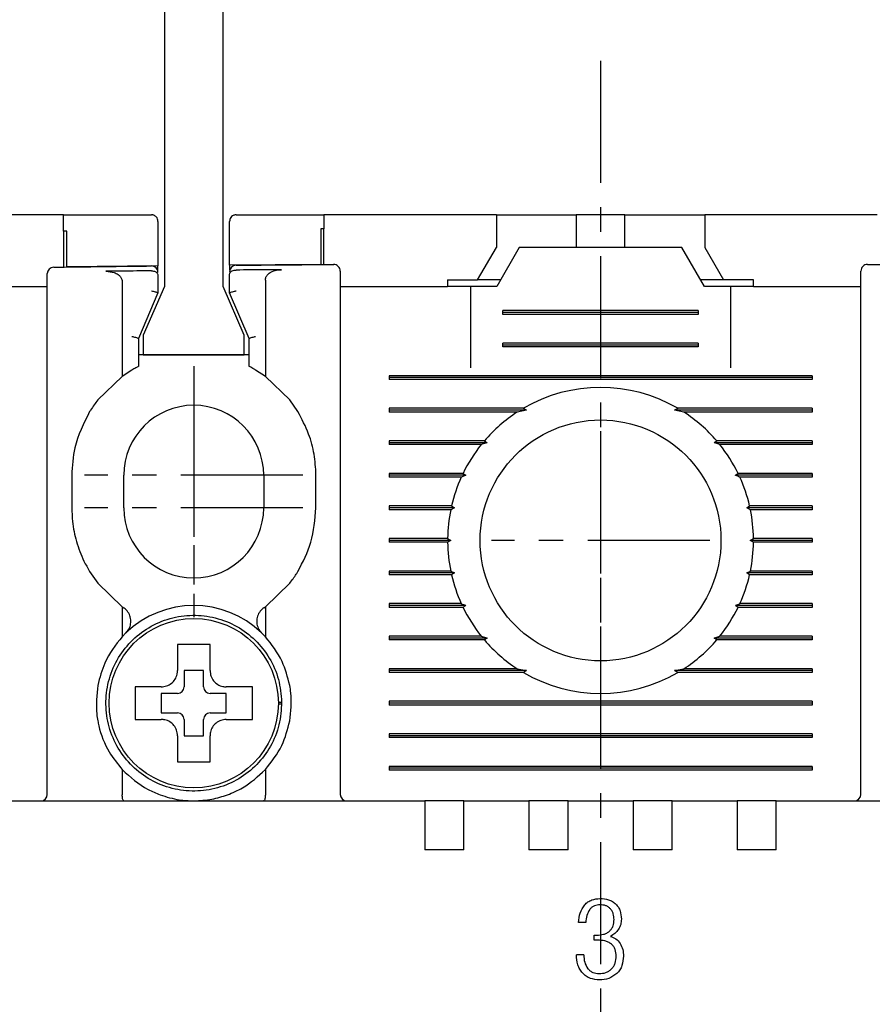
# Model space of a CAD drawing. Extents: x 2148 to 6475, y -907 to 1504.
# Tile 21 of 44: x 4548 to 4574, y 1323 to 1353. Entities that reach past the tile are written whole.
import ezdxf

# ---------------------------------------------------------------- set-up
doc = ezdxf.new("R2010")
doc.units = 0
doc.header["$LTSCALE"] = 3
doc.header["$MEASUREMENT"] = 0
doc.linetypes.add('CENTER', pattern=[2, 1.25, -0.25, 0.25, -0.25])
doc.layers.get('0').update_dxf_attribs({"linetype": 'CONTINUOUS'})
doc.layers.get('Defpoints').update_dxf_attribs({"linetype": 'CONTINUOUS'})
doc.layers.add('cen', color=1, linetype='CENTER')
doc.layers.add('di', color=3, linetype='CONTINUOUS')
doc.styles.add('KIM', font='ROMANS.shx', dxfattribs={"height": 5, "bigfont": 'GSG1.shx'})
doc.styles.get("Standard").update_dxf_attribs({"font": 'romans.shx', "height": 3, "bigfont": 'ghs.shx'})
doc.dimstyles.new('STANDARD$0', dxfattribs={"dimtxt": 5, "dimasz": 5, "dimexe": 1, "dimexo": 2, "dimgap": 2, "dimtad": 1, "dimdec": 4, "dimzin": 12, "dimdsep": 46, "dimtxsty": 'KIM', "dimcen": -1, "dimdle": 0.1, "dimadec": 0, "dimazin": 0, "dimtfac": 1, "dimtdec": 4, "dimtmove": 0, "dimatfit": 3, "dimfxl": 0, "dimtolj": 1, "dimtzin": 0, "dimarcsym": 0})

# ---------------------------------------------------------------- blocks, each defined once
blk = doc.blocks.new('*D123')
at = {"layer": 'Defpoints', "color": 0}
for p in [(4528.652, 1346.868), (4512.514, 1248.368), (4565.352, 1248.368)]:
    blk.add_point(p, dxfattribs=at)
at = {"layer": 'di'}
for p, q in [((4526.652, 1346.868), (4510.514, 1346.868)), ((4512.514, 1344.068), (4512.514, 1251.168)), ((4563.352, 1248.368), (4510.514, 1248.368))]:
    blk.add_line(p, q, dxfattribs=at)
for points in [[(4512.047, 1344.068), (4512.98, 1344.068), (4512.514, 1346.868)], [(4512.047, 1251.168), (4512.98, 1251.168), (4512.514, 1248.368)]]:
    blk.add_solid(points, dxfattribs=at)
at = {"layer": 'di', "insert": (4509.014, 1297.968), "char_height": 3, "attachment_point": 5, "rotation": 90}
blk.add_mtext('\\A1;98.5', dxfattribs=at)
blk = doc.blocks.new('12323')
for p, q in [((3792.299, 1407.975), (3790.799, 1407.325)), ((3792.899, 1407.975), (3792.299, 1407.975)), ((3792.899, 1404.875), (3792.899, 1407.975)), ((3790.799, 1407.325), (3742.999, 1407.325)), ((3742.999, 1405.525), (3790.799, 1405.525)), ((3742.999, 1405.525), (3790.799, 1405.525)), ((3790.799, 1405.525), (3792.299, 1404.875)), ((3792.299, 1404.875), (3792.899, 1404.875))]:
    blk.add_line(p, q)
blk = doc.blocks.new('*D139')
at = {"layer": 'Defpoints', "color": 0}
for p in [(4551.152, 1396.968), (4512.514, 1346.868), (4528.652, 1346.868)]:
    blk.add_point(p, dxfattribs=at)
at = {"layer": 'di'}
for p, q in [((4549.152, 1396.968), (4510.514, 1396.968)), ((4512.514, 1394.168), (4512.514, 1349.668)), ((4526.652, 1346.868), (4510.514, 1346.868))]:
    blk.add_line(p, q, dxfattribs=at)
for points in [[(4512.047, 1394.168), (4512.98, 1394.168), (4512.514, 1396.968)], [(4512.047, 1349.668), (4512.98, 1349.668), (4512.514, 1346.868)]]:
    blk.add_solid(points, dxfattribs=at)
at = {"layer": 'di', "insert": (4509.014, 1370.856), "char_height": 3, "attachment_point": 5, "rotation": 90}
blk.add_mtext('\\A1;48', dxfattribs=at)

msp = doc.modelspace()

# ---------------------------------------------------------------- linework, layer by layer
for p, q in [((4548.852, 1346.868), (4543.552, 1346.868)), ((4548.852, 1346.366), (4548.852, 1346.868)), ((4556.852, 1346.868), (4556.852, 1346.441)), ((4562.152, 1346.868), (4556.852, 1346.868)), ((4562.152, 1346.868), (4562.152, 1345.868)), ((4562.152, 1346.868), (4564.102, 1346.868)), ((4564.102, 1346.868), (4564.602, 1346.868)), ((4564.602, 1346.868), (4564.602, 1345.868)), ((4566.102, 1346.868), (4564.602, 1346.868)), ((4566.102, 1345.868), (4566.102, 1346.868)), ((4566.102, 1346.868), (4566.602, 1346.868)), ((4566.602, 1346.868), (4568.552, 1346.868)), ((4568.552, 1346.868), (4568.552, 1345.868)), ((4573.852, 1346.868), (4568.552, 1346.868)), ((4551.752, 1346.668), (4551.752, 1345.299)), ((4553.952, 1345.319), (4553.952, 1346.668)), ((4548.852, 1346.366), (4548.852, 1345.266)), ((4548.952, 1345.267), (4548.952, 1346.367)), ((4556.752, 1346.44), (4556.752, 1345.34)), ((4556.852, 1345.341), (4556.852, 1346.441)), ((4561.575, 1344.868), (4562.152, 1345.868)), ((4562.852, 1345.868), (4562.16, 1344.668)), ((4567.852, 1345.868), (4562.852, 1345.868)), ((4568.545, 1344.668), (4567.852, 1345.868)), ((4568.552, 1345.868), (4569.13, 1344.868)), ((4551.752, 1345.299), (4548.952, 1345.267)), ((4551.752, 1345.147), (4551.752, 1345.299)), ((4556.752, 1345.34), (4553.952, 1345.319)), ((4553.952, 1345.319), (4553.952, 1345.172)), ((4551.552, 1345.148), (4551.551, 1345.148)), ((4551.752, 1345.016), (4551.752, 1344.469)), ((4553.952, 1344.469), (4553.952, 1345.041)), ((4554.152, 1345.173), (4554.151, 1345.173)), ((4545.052, 1344.668), (4548.352, 1344.668)), ((4550.652, 1344.81), (4550.652, 1341.905)), ((4555.052, 1344.857), (4555.052, 1341.905)), ((4557.352, 1344.668), (4560.652, 1344.668)), ((4560.652, 1344.868), (4560.652, 1344.668)), ((4560.652, 1344.868), (4561.575, 1344.868)), ((4561.352, 1344.668), (4560.652, 1344.668)), ((4561.352, 1344.668), (4561.352, 1342.168)), ((4562.16, 1344.668), (4561.352, 1344.668)), ((4562.275, 1344.868), (4561.575, 1344.868)), ((4569.13, 1344.868), (4568.43, 1344.868)), ((4569.352, 1344.668), (4568.545, 1344.668)), ((4570.052, 1344.868), (4569.13, 1344.868)), ((4569.352, 1342.168), (4569.352, 1344.668)), ((4570.052, 1344.668), (4569.352, 1344.668)), ((4570.052, 1344.668), (4570.052, 1344.868)), ((4570.052, 1344.668), (4573.352, 1344.668)), ((4551.752, 1344.468), (4551.152, 1343.068)), ((4551.752, 1344.469), (4551.752, 1344.468)), ((4553.952, 1344.468), (4553.952, 1344.469)), ((4554.552, 1343.068), (4553.952, 1344.468)), ((4548.352, 1329.068), (4548.352, 1344.18)), ((4557.352, 1344.262), (4557.352, 1329.068)), ((4573.352, 1329.068), (4573.352, 1344.262)), ((4562.352, 1343.811), (4562.352, 1343.926)), ((4568.352, 1343.926), (4562.352, 1343.926)), ((4568.352, 1343.868), (4562.352, 1343.868)), ((4568.352, 1343.811), (4562.352, 1343.811)), ((4568.352, 1343.926), (4568.352, 1343.811)), ((4551.152, 1343.069), (4551.152, 1342.211)), ((4551.152, 1343.068), (4551.152, 1343.069)), ((4554.552, 1342.211), (4554.552, 1343.069)), ((4554.552, 1343.069), (4554.552, 1343.068)), ((4562.352, 1342.811), (4562.352, 1342.926)), ((4568.352, 1342.926), (4562.352, 1342.926)), ((4568.352, 1342.868), (4562.352, 1342.868)), ((4568.352, 1342.926), (4568.352, 1342.811)), ((4554.552, 1342.568), (4551.152, 1342.568)), ((4568.352, 1342.811), (4562.352, 1342.811)), ((4550.952, 1342.101), (4550.652, 1341.905)), ((4555.052, 1341.905), (4554.752, 1342.101)), ((4550.652, 1341.905), (4549.902, 1341.184)), ((4555.802, 1341.184), (4555.052, 1341.905)), ((4558.852, 1341.926), (4558.852, 1341.811)), ((4571.852, 1341.926), (4558.852, 1341.926)), ((4571.852, 1341.868), (4558.852, 1341.868)), ((4571.852, 1341.811), (4558.852, 1341.811)), ((4571.852, 1341.926), (4571.852, 1341.811)), ((4556.052, 1340.824), (4555.802, 1341.184)), ((4562.981, 1340.926), (4558.852, 1340.926)), ((4558.852, 1340.926), (4558.852, 1340.811)), ((4563.081, 1340.868), (4558.852, 1340.868)), ((4562.793, 1340.811), (4558.852, 1340.811)), ((4563.081, 1340.868), (4562.793, 1340.811)), ((4562.981, 1340.926), (4563.081, 1340.868)), ((4567.624, 1340.868), (4567.724, 1340.926)), ((4567.911, 1340.811), (4567.624, 1340.868)), ((4571.852, 1340.868), (4567.624, 1340.868)), ((4571.852, 1340.926), (4567.724, 1340.926)), ((4571.852, 1340.811), (4567.911, 1340.811)), ((4571.852, 1340.926), (4571.852, 1340.811)), ((4561.783, 1339.926), (4558.852, 1339.926)), ((4558.852, 1339.926), (4558.852, 1339.811)), ((4561.865, 1339.868), (4558.852, 1339.868)), ((4571.852, 1339.868), (4568.84, 1339.868)), ((4571.852, 1339.926), (4568.922, 1339.926)), ((4571.852, 1339.926), (4571.852, 1339.811)), ((4561.687, 1339.811), (4558.852, 1339.811)), ((4562.952, 1339.668), (4562.953, 1339.685)), ((4567.752, 1339.685), (4567.752, 1339.668)), ((4571.852, 1339.811), (4569.018, 1339.811)), ((4561.127, 1338.926), (4558.852, 1338.926)), ((4558.852, 1338.926), (4558.852, 1338.811)), ((4571.852, 1338.926), (4569.578, 1338.926)), ((4571.852, 1338.926), (4571.852, 1338.811)), ((4549.102, 1338.868), (4549.102, 1337.868)), ((4550.702, 1337.868), (4550.702, 1338.868)), ((4555.002, 1338.868), (4555.002, 1337.868)), ((4556.602, 1337.868), (4556.602, 1338.868)), ((4561.21, 1338.868), (4558.852, 1338.868)), ((4561.073, 1338.811), (4558.852, 1338.811)), ((4571.852, 1338.868), (4569.495, 1338.868)), ((4571.852, 1338.811), (4569.632, 1338.811)), ((4560.773, 1337.926), (4558.852, 1337.926)), ((4558.852, 1337.926), (4558.852, 1337.811)), ((4560.862, 1337.868), (4558.852, 1337.868)), ((4560.748, 1337.811), (4558.852, 1337.811)), ((4560.862, 1337.868), (4560.748, 1337.811)), ((4560.773, 1337.926), (4560.862, 1337.868)), ((4569.842, 1337.868), (4569.932, 1337.926)), ((4571.852, 1337.868), (4569.842, 1337.868)), ((4569.957, 1337.811), (4569.842, 1337.868)), ((4571.852, 1337.926), (4569.932, 1337.926)), ((4571.852, 1337.811), (4569.957, 1337.811)), ((4571.852, 1337.926), (4571.852, 1337.811)), ((4560.653, 1336.926), (4558.852, 1336.926)), ((4558.852, 1336.926), (4558.852, 1336.811)), ((4560.752, 1336.868), (4558.852, 1336.868)), ((4560.653, 1336.811), (4558.852, 1336.811)), ((4560.653, 1336.926), (4560.752, 1336.868)), ((4560.752, 1336.868), (4560.653, 1336.811)), ((4569.952, 1336.868), (4570.052, 1336.926)), ((4570.052, 1336.811), (4569.952, 1336.868)), ((4571.852, 1336.868), (4569.952, 1336.868)), ((4571.852, 1336.926), (4570.052, 1336.926)), ((4571.852, 1336.811), (4570.052, 1336.811)), ((4571.852, 1336.926), (4571.852, 1336.811)), ((4549.652, 1335.913), (4549.902, 1335.553)), ((4560.748, 1335.926), (4558.852, 1335.926)), ((4558.852, 1335.926), (4558.852, 1335.811)), ((4560.748, 1335.926), (4560.862, 1335.868)), ((4569.842, 1335.868), (4569.957, 1335.926)), ((4571.852, 1335.926), (4569.957, 1335.926)), ((4571.852, 1335.926), (4571.852, 1335.811)), ((4560.862, 1335.868), (4558.852, 1335.868)), ((4560.773, 1335.811), (4558.852, 1335.811)), ((4560.862, 1335.868), (4560.773, 1335.811)), ((4571.852, 1335.868), (4569.842, 1335.868)), ((4569.932, 1335.811), (4569.842, 1335.868)), ((4571.852, 1335.811), (4569.932, 1335.811)), ((4549.902, 1335.553), (4550.652, 1334.832)), ((4555.052, 1334.832), (4555.802, 1335.553)), ((4550.652, 1334.832), (4550.652, 1333.908)), ((4550.652, 1334.832), (4550.705, 1334.794)), ((4555, 1334.794), (4555.052, 1334.832)), ((4555.052, 1334.832), (4555.052, 1333.908)), ((4561.073, 1334.926), (4558.852, 1334.926)), ((4558.852, 1334.926), (4558.852, 1334.811)), ((4561.21, 1334.868), (4558.852, 1334.868)), ((4561.127, 1334.811), (4558.852, 1334.811)), ((4571.852, 1334.868), (4569.495, 1334.868)), ((4571.852, 1334.811), (4569.578, 1334.811)), ((4571.852, 1334.926), (4569.632, 1334.926)), ((4571.852, 1334.926), (4571.852, 1334.811)), ((4550.767, 1334.025), (4550.652, 1333.908)), ((4555.052, 1333.908), (4554.938, 1334.025)), ((4561.687, 1333.926), (4558.852, 1333.926)), ((4558.852, 1333.926), (4558.852, 1333.811)), ((4561.865, 1333.868), (4558.852, 1333.868)), ((4561.783, 1333.811), (4558.852, 1333.811)), ((4562.952, 1334.053), (4562.952, 1334.068)), ((4567.752, 1334.068), (4567.753, 1334.053)), ((4571.852, 1333.868), (4568.84, 1333.868)), ((4571.852, 1333.811), (4568.922, 1333.811)), ((4571.852, 1333.926), (4569.018, 1333.926)), ((4571.852, 1333.926), (4571.852, 1333.811)), ((4553.152, 1332.868), (4552.552, 1332.868)), ((4552.552, 1332.868), (4552.552, 1332.368)), ((4553.152, 1332.368), (4553.152, 1332.868)), ((4562.793, 1332.926), (4558.852, 1332.926)), ((4558.852, 1332.926), (4558.852, 1332.811)), ((4563.081, 1332.868), (4558.852, 1332.868)), ((4562.793, 1332.926), (4563.081, 1332.868)), ((4563.081, 1332.868), (4562.981, 1332.811)), ((4567.624, 1332.868), (4567.911, 1332.926)), ((4567.724, 1332.811), (4567.624, 1332.868)), ((4571.852, 1332.868), (4567.624, 1332.868)), ((4571.852, 1332.926), (4567.911, 1332.926)), ((4571.852, 1332.926), (4571.852, 1332.811)), ((4562.981, 1332.811), (4558.852, 1332.811)), ((4571.852, 1332.811), (4567.724, 1332.811)), ((4551.283, 1332.368), (4551.052, 1332.368)), ((4552.352, 1332.168), (4551.852, 1332.168)), ((4551.852, 1332.168), (4551.852, 1331.568)), ((4553.852, 1332.168), (4553.352, 1332.168)), ((4553.852, 1331.568), (4553.852, 1332.168)), ((4555.452, 1331.902), (4555.552, 1331.902)), ((4555.552, 1331.834), (4555.452, 1331.834)), ((4555.552, 1331.902), (4555.552, 1331.834)), ((4558.852, 1331.926), (4558.852, 1331.811)), ((4571.852, 1331.926), (4558.852, 1331.926)), ((4571.852, 1331.868), (4558.852, 1331.868)), ((4571.852, 1331.811), (4558.852, 1331.811)), ((4571.852, 1331.926), (4571.852, 1331.811)), ((4551.852, 1331.568), (4552.352, 1331.568)), ((4552.552, 1331.368), (4552.552, 1330.868)), ((4553.152, 1330.868), (4553.152, 1331.368)), ((4553.352, 1331.568), (4553.852, 1331.568)), ((4552.552, 1330.868), (4553.152, 1330.868)), ((4558.852, 1330.926), (4558.852, 1330.811)), ((4571.852, 1330.926), (4558.852, 1330.926)), ((4571.852, 1330.868), (4558.852, 1330.868)), ((4571.852, 1330.811), (4558.852, 1330.811)), ((4571.852, 1330.926), (4571.852, 1330.811)), ((4552.352, 1330.299), (4552.352, 1330.068)), ((4558.852, 1329.926), (4558.852, 1329.811)), ((4571.852, 1329.926), (4558.852, 1329.926)), ((4571.852, 1329.868), (4558.852, 1329.868)), ((4571.852, 1329.926), (4571.852, 1329.811)), ((4550.652, 1329.829), (4550.652, 1329.054)), ((4555.052, 1329.829), (4555.052, 1329.054)), ((4571.852, 1329.811), (4558.852, 1329.811)), ((4550.652, 1329.054), (4550.652, 1329.052)), ((4555.052, 1329.052), (4555.052, 1329.054)), ((4545.752, 1328.868), (4559.952, 1328.868)), ((4559.952, 1328.868), (4559.952, 1328.177)), ((4561.152, 1328.868), (4559.952, 1328.868)), ((4561.152, 1328.868), (4563.152, 1328.868)), ((4561.152, 1328.177), (4561.152, 1328.868)), ((4563.152, 1328.868), (4563.152, 1328.177)), ((4564.352, 1328.868), (4563.152, 1328.868)), ((4564.352, 1328.868), (4566.352, 1328.868)), ((4564.352, 1328.177), (4564.352, 1328.868)), ((4566.352, 1328.868), (4566.352, 1328.177)), ((4567.552, 1328.868), (4566.352, 1328.868)), ((4567.552, 1328.868), (4569.552, 1328.868)), ((4567.552, 1328.177), (4567.552, 1328.868)), ((4569.552, 1328.868), (4569.552, 1328.177)), ((4570.752, 1328.868), (4569.552, 1328.868)), ((4570.752, 1328.868), (4584.952, 1328.868)), ((4570.752, 1328.177), (4570.752, 1328.868)), ((4559.952, 1328.177), (4559.952, 1327.368)), ((4561.152, 1327.368), (4561.152, 1328.177)), ((4563.152, 1328.177), (4563.152, 1327.368)), ((4564.352, 1327.368), (4564.352, 1328.177)), ((4566.352, 1328.177), (4566.352, 1327.368)), ((4567.552, 1327.368), (4567.552, 1328.177)), ((4569.552, 1328.177), (4569.552, 1327.368)), ((4570.752, 1327.368), (4570.752, 1328.177)), ((4561.152, 1327.368), (4559.952, 1327.368)), ((4564.352, 1327.368), (4563.152, 1327.368)), ((4567.552, 1327.368), (4566.352, 1327.368)), ((4570.752, 1327.368), (4569.552, 1327.368)), ((4564.901, 1325.131), (4564.677, 1325.131)), ((4565.158, 1324.586), (4565.158, 1324.747)), ((4565.158, 1324.747), (4565.241, 1324.743)), ((4565.262, 1324.589), (4565.158, 1324.586)), ((4564.837, 1324.138), (4564.613, 1324.138))]:
    msp.add_line(p, q)
at = {"flags": 128}
for points in [[(4548.952, 1346.367), (4548.94, 1346.367), (4548.927, 1346.367), (4548.915, 1346.366), (4548.902, 1346.366), (4548.89, 1346.366), (4548.877, 1346.366), (4548.865, 1346.366), (4548.852, 1346.366)], [(4556.852, 1346.441), (4556.84, 1346.441), (4556.827, 1346.441), (4556.815, 1346.441), (4556.802, 1346.441), (4556.79, 1346.441), (4556.777, 1346.441), (4556.765, 1346.441), (4556.752, 1346.44)], [(4561.783, 1339.926), (4561.825, 1339.896), (4561.865, 1339.868)], [(4568.84, 1339.868), (4568.879, 1339.896), (4568.922, 1339.926)], [(4561.127, 1338.926), (4561.193, 1338.88), (4561.21, 1338.868)], [(4569.578, 1334.811), (4569.512, 1334.856), (4569.495, 1334.868)], [(4561.865, 1333.868), (4561.825, 1333.84), (4561.783, 1333.811)], [(4568.922, 1333.811), (4568.88, 1333.84), (4568.84, 1333.868)]]:
    msp.add_lwpolyline(points, dxfattribs=at)
for centre, radius in [((4565.352, 1336.868), 3.7), ((4552.852, 1331.868), 2.6)]:
    msp.add_circle(centre, radius)
for centre, radius, start, end in [((4548.552, 1345.062), 0.2, 90.7265, 180), ((4551.552, 1345.097), 0.2, 0, 90.5967), ((4554.152, 1345.121), 0.2, 90.4843, 180), ((4557.152, 1345.143), 0.2, 0, 90.3546), ((4573.552, 1345.143), 0.2, 89.6454, 180), ((4565.352, 1336.868), 4.7, 59.6946, 120.3054), ((4552.852, 1338.868), 2.15, 0, 180), ((4565.352, 1336.868), 4.7, 122.9885, 139.4145), ((4565.352, 1336.868), 4.7, 40.5855, 57.0115), ((4565.352, 1336.868), 4.7, 141.2434, 154.0354), ((4565.352, 1336.868), 4.7, 25.9646, 38.7566), ((4565.352, 1336.868), 4.7, 155.591, 166.9942), ((4565.352, 1336.868), 4.7, 13.0058, 24.409), ((4552.852, 1337.868), 2.15, 180, 0), ((4565.352, 1336.868), 4.7, 168.4349, 179.2962), ((4565.352, 1336.868), 4.7, 0.7038, 11.5651), ((4565.352, 1336.868), 4.7, 180.7038, 191.5651), ((4565.352, 1336.868), 4.7, 348.4349, 359.2962), ((4565.352, 1336.868), 4.7, 193.0058, 204.409), ((4565.352, 1336.868), 4.7, 335.591, 346.9942), ((4552.852, 1331.868), 3, 45.9514, 134.0486), ((4565.352, 1336.868), 4.7, 205.9646, 218.7566), ((4565.352, 1336.868), 4.7, 321.2434, 334.0354), ((4565.352, 1336.868), 4.7, 220.5855, 237.0115), ((4565.352, 1336.868), 4.7, 302.9885, 319.4145), ((4565.352, 1336.868), 4.7, 239.6946, 300.3054), ((4552.352, 1332.368), 0.2, 270, 0), ((4553.352, 1332.368), 0.2, 180, 270), ((4552.352, 1331.368), 0.2, 0, 90), ((4553.352, 1331.368), 0.2, 90, 180), ((4548.152, 1329.068), 0.2, 270, 0), ((4557.552, 1329.068), 0.2, 180, 270), ((4573.152, 1329.068), 0.2, 270, 0)]:
    msp.add_arc(centre, radius, start, end)
for points, knots in [([(4548.852, 1346.868), (4549.575, 1346.868), (4550.475, 1346.868), (4551.375, 1346.868), (4551.552, 1346.868)], [0, 0, 0, 0, 0.8028, 1, 1, 1, 1]), ([(4551.752, 1346.668), (4551.745, 1346.715), (4551.736, 1346.773), (4551.67, 1346.832), (4551.633, 1346.853), (4551.594, 1346.865), (4551.569, 1346.868), (4551.555, 1346.868), (4551.552, 1346.868)], [0, 0, 0, 0, 0.587836, 0.718658, 0.85022, 0.923032, 0.985094, 1, 1, 1, 1]), ([(4554.152, 1346.868), (4554.142, 1346.868), (4554.118, 1346.867), (4554.078, 1346.856), (4554.029, 1346.83), (4553.967, 1346.767), (4553.958, 1346.708), (4553.952, 1346.668)], [0, 0, 0, 0, 0.061739, 0.137419, 0.257142, 0.490086, 1, 1, 1, 1]), ([(4554.152, 1346.868), (4554.809, 1346.868), (4555.709, 1346.868), (4556.609, 1346.868), (4556.852, 1346.868)], [0, 0, 0, 0, 0.72924, 1, 1, 1, 1]), ([(4548.55, 1345.262), (4548.723, 1345.264), (4549.723, 1345.277), (4550.723, 1345.288), (4551.55, 1345.297)], [0, 0, 0, 0, 0.172619, 1, 1, 1, 1]), ([(4554.151, 1345.321), (4554.979, 1345.328), (4555.979, 1345.336), (4556.979, 1345.342), (4557.151, 1345.343)], [0, 0, 0, 0, 0.827826, 1, 1, 1, 1]), ([(4573.554, 1345.343), (4573.726, 1345.342), (4574.726, 1345.336), (4575.726, 1345.328), (4576.554, 1345.321)], [0, 0, 0, 0, 0.172174, 1, 1, 1, 1]), ([(4548.352, 1344.18), (4548.352, 1344.214), (4548.352, 1344.359), (4548.352, 1344.603), (4548.352, 1344.856), (4548.352, 1345.029), (4548.352, 1345.051), (4548.352, 1345.062)], [0, 0, 0, 0, 0.071057, 0.303312, 0.535548, 0.767774, 1, 1, 1, 1]), ([(4551.551, 1345.148), (4551.251, 1345.145), (4550.786, 1345.14), (4550.32, 1345.135), (4550.153, 1345.133)], [0, 0, 0, 0, 0.642874, 1, 1, 1, 1]), ([(4550.153, 1345.133), (4550.239, 1345.127), (4550.369, 1345.119), (4550.52, 1345.045), (4550.602, 1344.97), (4550.646, 1344.889), (4550.65, 1344.835), (4550.652, 1344.81)], [0, 0, 0, 0, 0.385084, 0.589605, 0.754624, 0.88612, 1, 1, 1, 1]), ([(4551.552, 1345.148), (4551.573, 1345.147), (4551.614, 1345.144), (4551.67, 1345.126), (4551.715, 1345.099), (4551.745, 1345.061), (4551.752, 1345.032), (4551.752, 1345.017), (4551.752, 1345.016)], [0, 0, 0, 0, 0.183846, 0.367405, 0.558587, 0.769689, 0.990928, 1, 1, 1, 1]), ([(4553.952, 1345.041), (4553.952, 1345.041), (4553.953, 1345.056), (4553.96, 1345.085), (4553.989, 1345.122), (4554.034, 1345.15), (4554.089, 1345.169), (4554.13, 1345.171), (4554.151, 1345.173)], [0, 0, 0, 0, 0.0091092, 0.2257777, 0.4383164, 0.6306707, 0.8151876, 1, 1, 1, 1]), ([(4555.544, 1345.184), (4555.38, 1345.182), (4554.916, 1345.179), (4554.452, 1345.175), (4554.152, 1345.173)], [0, 0, 0, 0, 0.353116, 1, 1, 1, 1]), ([(4555.052, 1344.857), (4555.056, 1344.889), (4555.064, 1344.954), (4555.126, 1345.044), (4555.237, 1345.125), (4555.385, 1345.175), (4555.495, 1345.181), (4555.544, 1345.184)], [0, 0, 0, 0, 0.1494898, 0.2985557, 0.4901557, 0.7768094, 1, 1, 1, 1]), ([(4557.352, 1345.143), (4557.352, 1345.142), (4557.352, 1345.137), (4557.352, 1345.065), (4557.352, 1344.87), (4557.352, 1344.593), (4557.352, 1344.372), (4557.352, 1344.262)], [0, 0, 0, 0, 0.070864, 0.303143, 0.535428, 0.767714, 1, 1, 1, 1]), ([(4573.352, 1344.262), (4573.352, 1344.295), (4573.352, 1344.44), (4573.352, 1344.684), (4573.352, 1344.937), (4573.352, 1345.11), (4573.352, 1345.132), (4573.352, 1345.143)], [0, 0, 0, 0, 0.070888, 0.30317, 0.535449, 0.767724, 1, 1, 1, 1]), ([(4551.552, 1344.533), (4551.554, 1344.533), (4551.57, 1344.53), (4551.608, 1344.521), (4551.663, 1344.507), (4551.713, 1344.492), (4551.746, 1344.478), (4551.75, 1344.472), (4551.752, 1344.469)], [0, 0, 0, 0, 0.014306, 0.155256, 0.370396, 0.58149, 0.790712, 1, 1, 1, 1]), ([(4553.952, 1344.469), (4553.955, 1344.472), (4553.959, 1344.478), (4553.992, 1344.492), (4554.042, 1344.507), (4554.097, 1344.521), (4554.135, 1344.53), (4554.151, 1344.533), (4554.152, 1344.533)], [0, 0, 0, 0, 0.209288, 0.41851, 0.629604, 0.844744, 0.985694, 1, 1, 1, 1]), ([(4550.952, 1343.133), (4550.954, 1343.132), (4550.97, 1343.129), (4551.008, 1343.121), (4551.063, 1343.107), (4551.113, 1343.092), (4551.146, 1343.078), (4551.15, 1343.072), (4551.152, 1343.069)], [0, 0, 0, 0, 0.0143033, 0.1552665, 0.3704072, 0.5814984, 0.7907165, 1, 1, 1, 1]), ([(4554.552, 1343.069), (4554.555, 1343.072), (4554.559, 1343.078), (4554.592, 1343.092), (4554.642, 1343.107), (4554.697, 1343.121), (4554.735, 1343.129), (4554.751, 1343.132), (4554.752, 1343.133)], [0, 0, 0, 0, 0.2092835, 0.4185016, 0.6295928, 0.8447335, 0.9856967, 1, 1, 1, 1]), ([(4551.152, 1342.211), (4551.15, 1342.21), (4551.146, 1342.208), (4551.116, 1342.192), (4551.07, 1342.168), (4551.013, 1342.137), (4550.972, 1342.113), (4550.952, 1342.101)], [0, 0, 0, 0, 0.188954, 0.377385, 0.579407, 0.805366, 1, 1, 1, 1]), ([(4554.752, 1342.101), (4554.723, 1342.118), (4554.668, 1342.15), (4554.601, 1342.186), (4554.56, 1342.207), (4554.555, 1342.21), (4554.552, 1342.211)], [0, 0, 0, 0, 0.297961, 0.559955, 0.798942, 1, 1, 1, 1]), ([(4549.902, 1341.184), (4549.827, 1341.083), (4549.741, 1340.967), (4549.662, 1340.84), (4549.652, 1340.824)], [0, 0, 0, 0, 0.873396, 1, 1, 1, 1]), ([(4549.652, 1340.824), (4549.47, 1340.461), (4549.159, 1339.842), (4549.119, 1339.154), (4549.102, 1338.868)], [0, 0, 0, 0, 0.585065, 1, 1, 1, 1]), ([(4556.602, 1338.868), (4556.602, 1338.876), (4556.602, 1339.092), (4556.562, 1339.522), (4556.394, 1340.183), (4556.173, 1340.598), (4556.052, 1340.824)], [0, 0, 0, 0, 0.010804, 0.31547, 0.628954, 1, 1, 1, 1]), ([(4561.865, 1339.868), (4561.848, 1339.863), (4561.788, 1339.844), (4561.729, 1339.824), (4561.687, 1339.811)], [0, 0, 0, 0, 0.296332, 1, 1, 1, 1]), ([(4569.018, 1339.811), (4568.976, 1339.824), (4568.917, 1339.844), (4568.857, 1339.863), (4568.84, 1339.868)], [0, 0, 0, 0, 0.7036676, 1, 1, 1, 1]), ([(4569.495, 1338.868), (4569.501, 1338.872), (4569.528, 1338.892), (4569.556, 1338.911), (4569.578, 1338.926)], [0, 0, 0, 0, 0.205241, 1, 1, 1, 1]), ([(4561.21, 1338.868), (4561.206, 1338.867), (4561.16, 1338.848), (4561.115, 1338.828), (4561.073, 1338.811)], [0, 0, 0, 0, 0.076336, 1, 1, 1, 1]), ([(4569.632, 1338.811), (4569.59, 1338.828), (4569.544, 1338.848), (4569.498, 1338.867), (4569.495, 1338.868)], [0, 0, 0, 0, 0.923664, 1, 1, 1, 1]), ([(4549.102, 1337.868), (4549.107, 1337.729), (4549.118, 1337.38), (4549.233, 1336.826), (4549.425, 1336.312), (4549.592, 1336.019), (4549.652, 1335.913)], [0, 0, 0, 0, 0.203769, 0.508656, 0.822416, 1, 1, 1, 1]), ([(4556.052, 1335.913), (4556.205, 1336.206), (4556.525, 1336.819), (4556.576, 1337.508), (4556.602, 1337.868)], [0, 0, 0, 0, 0.477673, 1, 1, 1, 1]), ([(4555.802, 1335.553), (4555.871, 1335.645), (4555.958, 1335.762), (4556.036, 1335.886), (4556.052, 1335.913)], [0, 0, 0, 0, 0.784311, 1, 1, 1, 1]), ([(4550.767, 1334.025), (4550.773, 1334.031), (4550.819, 1334.077), (4550.886, 1334.181), (4550.927, 1334.347), (4550.911, 1334.518), (4550.839, 1334.673), (4550.756, 1334.758), (4550.708, 1334.792), (4550.705, 1334.794)], [0, 0, 0, 0, 0.0309238, 0.2218646, 0.4133982, 0.6055558, 0.7978709, 0.9897938, 1, 1, 1, 1]), ([(4555, 1334.794), (4554.972, 1334.772), (4554.9, 1334.714), (4554.819, 1334.587), (4554.777, 1334.421), (4554.794, 1334.251), (4554.855, 1334.115), (4554.916, 1334.049), (4554.938, 1334.025)], [0, 0, 0, 0, 0.121181, 0.312049, 0.503528, 0.695618, 0.887824, 1, 1, 1, 1]), ([(4561.073, 1334.926), (4561.115, 1334.908), (4561.16, 1334.889), (4561.206, 1334.87), (4561.21, 1334.868)], [0, 0, 0, 0, 0.922331, 1, 1, 1, 1]), ([(4561.21, 1334.868), (4561.204, 1334.864), (4561.177, 1334.845), (4561.149, 1334.826), (4561.127, 1334.811)], [0, 0, 0, 0, 0.206513, 1, 1, 1, 1]), ([(4569.495, 1334.868), (4569.498, 1334.87), (4569.544, 1334.889), (4569.59, 1334.908), (4569.632, 1334.926)], [0, 0, 0, 0, 0.077669, 1, 1, 1, 1]), ([(4555.552, 1331.902), (4555.532, 1332.136), (4555.49, 1332.609), (4555.198, 1333.264), (4554.76, 1333.824), (4554.188, 1334.251), (4553.526, 1334.515), (4552.818, 1334.599), (4552.112, 1334.498), (4551.457, 1334.216), (4550.897, 1333.775), (4550.47, 1333.204), (4550.205, 1332.542), (4550.122, 1331.834), (4550.223, 1331.128), (4550.504, 1330.473), (4550.946, 1329.913), (4551.517, 1329.486), (4552.179, 1329.221), (4552.887, 1329.138), (4553.593, 1329.239), (4554.248, 1329.52), (4554.808, 1329.962), (4555.233, 1330.533), (4555.508, 1331.195), (4555.538, 1331.668), (4555.552, 1331.902)], [0, 0, 0, 0, 0.041425, 0.083575, 0.125, 0.166425, 0.208575, 0.25, 0.291425, 0.333575, 0.375, 0.416425, 0.458575, 0.5, 0.541425, 0.583575, 0.625, 0.666425, 0.708575, 0.75, 0.791425, 0.833575, 0.875, 0.916425, 0.958575, 1, 1, 1, 1]), ([(4550.652, 1333.908), (4550.451, 1333.654), (4550.107, 1333.219), (4549.963, 1332.651), (4549.902, 1332.414)], [0, 0, 0, 0, 0.583241, 1, 1, 1, 1]), ([(4555.802, 1332.414), (4555.737, 1332.667), (4555.59, 1333.235), (4555.244, 1333.668), (4555.052, 1333.908)], [0, 0, 0, 0, 0.445861, 1, 1, 1, 1]), ([(4561.687, 1333.926), (4561.729, 1333.912), (4561.788, 1333.893), (4561.848, 1333.874), (4561.865, 1333.868)], [0, 0, 0, 0, 0.702611, 1, 1, 1, 1]), ([(4568.84, 1333.868), (4568.857, 1333.874), (4568.917, 1333.893), (4568.976, 1333.912), (4569.018, 1333.926)], [0, 0, 0, 0, 0.297389, 1, 1, 1, 1]), ([(4552.352, 1333.668), (4552.352, 1333.625), (4552.352, 1333.549), (4552.352, 1333.472), (4552.352, 1333.438)], [0, 0, 0, 0, 0.571794, 1, 1, 1, 1]), ([(4553.352, 1333.438), (4553.352, 1333.472), (4553.352, 1333.549), (4553.352, 1333.625), (4553.352, 1333.668)], [0, 0, 0, 0, 0.428206, 1, 1, 1, 1]), ([(4552.352, 1333.438), (4552.352, 1333.273), (4552.352, 1333.083), (4552.352, 1332.893), (4552.352, 1332.868)], [0, 0, 0, 0, 0.871112, 1, 1, 1, 1]), ([(4553.352, 1332.868), (4553.352, 1332.893), (4553.352, 1333.083), (4553.352, 1333.273), (4553.352, 1333.438)], [0, 0, 0, 0, 0.128888, 1, 1, 1, 1]), ([(4551.852, 1332.368), (4551.909, 1332.374), (4552.021, 1332.385), (4552.171, 1332.471), (4552.284, 1332.598), (4552.344, 1332.738), (4552.35, 1332.831), (4552.352, 1332.868)], [0, 0, 0, 0, 0.214612, 0.429239, 0.643513, 0.857576, 1, 1, 1, 1]), ([(4553.352, 1332.868), (4553.358, 1332.812), (4553.369, 1332.7), (4553.455, 1332.55), (4553.582, 1332.437), (4553.722, 1332.377), (4553.815, 1332.371), (4553.852, 1332.368)], [0, 0, 0, 0, 0.214612, 0.429239, 0.643513, 0.857576, 1, 1, 1, 1]), ([(4549.902, 1332.414), (4549.87, 1332.12), (4549.831, 1331.755), (4549.891, 1331.393), (4549.902, 1331.323)], [0, 0, 0, 0, 0.807198, 1, 1, 1, 1]), ([(4551.852, 1332.368), (4551.828, 1332.368), (4551.638, 1332.368), (4551.448, 1332.368), (4551.283, 1332.368)], [0, 0, 0, 0, 0.128888, 1, 1, 1, 1]), ([(4554.422, 1332.368), (4554.257, 1332.368), (4554.067, 1332.368), (4553.877, 1332.368), (4553.852, 1332.368)], [0, 0, 0, 0, 0.871112, 1, 1, 1, 1]), ([(4554.652, 1332.368), (4554.609, 1332.368), (4554.533, 1332.368), (4554.456, 1332.368), (4554.422, 1332.368)], [0, 0, 0, 0, 0.571794, 1, 1, 1, 1]), ([(4555.802, 1331.323), (4555.834, 1331.612), (4555.874, 1331.98), (4555.815, 1332.337), (4555.802, 1332.414)], [0, 0, 0, 0, 0.78462, 1, 1, 1, 1]), ([(4551.052, 1331.368), (4551.106, 1331.368), (4551.182, 1331.368), (4551.26, 1331.368), (4551.283, 1331.368)], [0, 0, 0, 0, 0.70684, 1, 1, 1, 1]), ([(4551.283, 1331.368), (4551.448, 1331.368), (4551.638, 1331.368), (4551.828, 1331.368), (4551.852, 1331.368)], [0, 0, 0, 0, 0.871112, 1, 1, 1, 1]), ([(4552.352, 1330.868), (4552.347, 1330.925), (4552.336, 1331.037), (4552.25, 1331.187), (4552.123, 1331.3), (4551.983, 1331.36), (4551.89, 1331.366), (4551.852, 1331.368)], [0, 0, 0, 0, 0.214612, 0.429239, 0.643513, 0.857576, 1, 1, 1, 1]), ([(4553.852, 1331.368), (4553.796, 1331.363), (4553.684, 1331.352), (4553.534, 1331.266), (4553.421, 1331.139), (4553.361, 1330.999), (4553.355, 1330.906), (4553.352, 1330.868)], [0, 0, 0, 0, 0.2146123, 0.4292387, 0.6435135, 0.8575757, 1, 1, 1, 1]), ([(4553.852, 1331.368), (4553.877, 1331.368), (4554.067, 1331.368), (4554.257, 1331.368), (4554.422, 1331.368)], [0, 0, 0, 0, 0.128888, 1, 1, 1, 1]), ([(4554.422, 1331.368), (4554.456, 1331.368), (4554.533, 1331.368), (4554.609, 1331.368), (4554.652, 1331.368)], [0, 0, 0, 0, 0.428206, 1, 1, 1, 1]), ([(4549.902, 1331.323), (4549.912, 1331.274), (4549.98, 1330.94), (4550.193, 1330.394), (4550.511, 1330.003), (4550.652, 1329.829)], [0, 0, 0, 0, 0.087364, 0.593572, 1, 1, 1, 1]), ([(4555.052, 1329.829), (4555.24, 1330.064), (4555.59, 1330.501), (4555.735, 1331.063), (4555.802, 1331.323)], [0, 0, 0, 0, 0.538099, 1, 1, 1, 1]), ([(4552.352, 1330.868), (4552.352, 1330.844), (4552.352, 1330.654), (4552.352, 1330.464), (4552.352, 1330.299)], [0, 0, 0, 0, 0.128888, 1, 1, 1, 1]), ([(4553.352, 1330.299), (4553.352, 1330.464), (4553.352, 1330.654), (4553.352, 1330.844), (4553.352, 1330.868)], [0, 0, 0, 0, 0.871112, 1, 1, 1, 1]), ([(4553.352, 1330.068), (4553.352, 1330.122), (4553.352, 1330.198), (4553.352, 1330.276), (4553.352, 1330.299)], [0, 0, 0, 0, 0.70684, 1, 1, 1, 1]), ([(4550.652, 1329.829), (4550.904, 1329.601), (4551.256, 1329.281), (4551.693, 1329.103), (4551.818, 1329.052)], [0, 0, 0, 0, 0.7139442, 1, 1, 1, 1]), ([(4553.887, 1329.052), (4554.046, 1329.119), (4554.482, 1329.301), (4554.831, 1329.624), (4555.052, 1329.829)], [0, 0, 0, 0, 0.364329, 1, 1, 1, 1]), ([(4550.706, 1328.868), (4550.706, 1328.868), (4550.703, 1328.868), (4550.694, 1328.872), (4550.68, 1328.89), (4550.666, 1328.931), (4550.656, 1328.987), (4550.654, 1329.031), (4550.652, 1329.052)], [0, 0, 0, 0, 0.013213, 0.11534, 0.344004, 0.565228, 0.782542, 1, 1, 1, 1]), ([(4551.818, 1329.052), (4552.013, 1328.992), (4552.35, 1328.887), (4552.703, 1328.874), (4552.852, 1328.868)], [0, 0, 0, 0, 0.575576, 1, 1, 1, 1]), ([(4552.852, 1328.868), (4553.04, 1328.877), (4553.393, 1328.894), (4553.729, 1329.002), (4553.887, 1329.052)], [0, 0, 0, 0, 0.532004, 1, 1, 1, 1]), ([(4555.052, 1329.052), (4555.051, 1329.031), (4555.049, 1328.987), (4555.039, 1328.931), (4555.025, 1328.89), (4555.011, 1328.872), (4555.002, 1328.868), (4554.999, 1328.868), (4554.999, 1328.868)], [0, 0, 0, 0, 0.217458, 0.4347722, 0.6559961, 0.8846605, 0.9867868, 1, 1, 1, 1]), ([(4564.677, 1325.131), (4564.684, 1325.231), (4564.699, 1325.43), (4564.811, 1325.594), (4564.867, 1325.676)], [0, 0, 0, 0, 0.5024852, 1, 1, 1, 1]), ([(4564.867, 1325.676), (4564.899, 1325.706), (4564.961, 1325.767), (4565.117, 1325.85), (4565.248, 1325.861), (4565.335, 1325.868)], [0, 0, 0, 0, 0.251597, 0.501735, 1, 1, 1, 1]), ([(4565.337, 1325.676), (4565.277, 1325.671), (4565.188, 1325.662), (4565.083, 1325.601), (4565.042, 1325.557), (4565.022, 1325.535)], [0, 0, 0, 0, 0.499036, 0.748555, 1, 1, 1, 1]), ([(4565.335, 1325.868), (4565.425, 1325.863), (4565.558, 1325.854), (4565.724, 1325.783), (4565.791, 1325.725), (4565.825, 1325.696)], [0, 0, 0, 0, 0.500587, 0.749874, 1, 1, 1, 1]), ([(4565.656, 1325.551), (4565.634, 1325.571), (4565.591, 1325.611), (4565.486, 1325.666), (4565.397, 1325.672), (4565.337, 1325.676)], [0, 0, 0, 0, 0.249903, 0.499161, 1, 1, 1, 1]), ([(4565.825, 1325.696), (4565.852, 1325.664), (4565.905, 1325.601), (4565.977, 1325.447), (4565.985, 1325.322), (4565.991, 1325.237)], [0, 0, 0, 0, 0.249365, 0.498292, 1, 1, 1, 1]), ([(4565.022, 1325.535), (4564.985, 1325.473), (4564.911, 1325.349), (4564.904, 1325.204), (4564.901, 1325.131)], [0, 0, 0, 0, 0.496748, 1, 1, 1, 1]), ([(4565.767, 1325.22), (4565.763, 1325.28), (4565.757, 1325.369), (4565.711, 1325.481), (4565.674, 1325.528), (4565.656, 1325.551)], [0, 0, 0, 0, 0.500511, 0.749901, 1, 1, 1, 1]), ([(4565.626, 1324.865), (4565.649, 1324.889), (4565.694, 1324.936), (4565.754, 1325.055), (4565.762, 1325.154), (4565.767, 1325.22)], [0, 0, 0, 0, 0.25034, 0.499812, 1, 1, 1, 1]), ([(4565.991, 1325.237), (4565.988, 1325.181), (4565.982, 1325.07), (4565.929, 1324.971), (4565.903, 1324.922)], [0, 0, 0, 0, 0.50203, 1, 1, 1, 1]), ([(4565.241, 1324.743), (4565.31, 1324.747), (4565.413, 1324.753), (4565.544, 1324.801), (4565.599, 1324.844), (4565.626, 1324.865)], [0, 0, 0, 0, 0.500518, 0.750129, 1, 1, 1, 1]), ([(4565.903, 1324.922), (4565.868, 1324.878), (4565.799, 1324.79), (4565.701, 1324.733), (4565.653, 1324.705)], [0, 0, 0, 0, 0.500746, 1, 1, 1, 1]), ([(4565.653, 1324.705), (4565.713, 1324.683), (4565.834, 1324.639), (4565.916, 1324.54), (4565.957, 1324.491)], [0, 0, 0, 0, 0.500523, 1, 1, 1, 1]), ([(4565.685, 1324.47), (4565.655, 1324.491), (4565.593, 1324.533), (4565.45, 1324.581), (4565.337, 1324.586), (4565.262, 1324.589)], [0, 0, 0, 0, 0.2486725, 0.4977245, 1, 1, 1, 1]), ([(4565.831, 1324.097), (4565.826, 1324.166), (4565.819, 1324.27), (4565.758, 1324.396), (4565.71, 1324.445), (4565.685, 1324.47)], [0, 0, 0, 0, 0.50017, 0.749372, 1, 1, 1, 1]), ([(4565.957, 1324.491), (4565.987, 1324.428), (4566.048, 1324.303), (4566.053, 1324.164), (4566.055, 1324.095)], [0, 0, 0, 0, 0.5003916, 1, 1, 1, 1]), ([(4564.804, 1323.574), (4564.773, 1323.614), (4564.71, 1323.693), (4564.628, 1323.882), (4564.619, 1324.035), (4564.613, 1324.138)], [0, 0, 0, 0, 0.248919, 0.497544, 1, 1, 1, 1]), ([(4564.837, 1324.138), (4564.84, 1324.061), (4564.846, 1323.909), (4564.924, 1323.778), (4564.963, 1323.713)], [0, 0, 0, 0, 0.502132, 1, 1, 1, 1]), ([(4565.69, 1323.704), (4565.714, 1323.731), (4565.76, 1323.785), (4565.819, 1323.918), (4565.826, 1324.025), (4565.831, 1324.097)], [0, 0, 0, 0, 0.2497976, 0.4989797, 1, 1, 1, 1]), ([(4566.055, 1324.095), (4566.047, 1323.997), (4566.036, 1323.851), (4565.95, 1323.674), (4565.886, 1323.602), (4565.854, 1323.565)], [0, 0, 0, 0, 0.49928, 0.748692, 1, 1, 1, 1]), ([(4565.32, 1323.368), (4565.225, 1323.376), (4565.081, 1323.388), (4564.908, 1323.476), (4564.839, 1323.541), (4564.804, 1323.574)], [0, 0, 0, 0, 0.499478, 0.748989, 1, 1, 1, 1]), ([(4564.963, 1323.713), (4564.986, 1323.69), (4565.031, 1323.643), (4565.144, 1323.575), (4565.243, 1323.567), (4565.308, 1323.561)], [0, 0, 0, 0, 0.250679, 0.500116, 1, 1, 1, 1]), ([(4565.308, 1323.561), (4565.378, 1323.566), (4565.483, 1323.574), (4565.612, 1323.634), (4565.664, 1323.681), (4565.69, 1323.704)], [0, 0, 0, 0, 0.499525, 0.748942, 1, 1, 1, 1]), ([(4565.854, 1323.565), (4565.775, 1323.506), (4565.617, 1323.386), (4565.419, 1323.374), (4565.32, 1323.368)], [0, 0, 0, 0, 0.498842, 1, 1, 1, 1])]:
    msp.add_open_spline(points, degree=3, knots=knots)
for points in [[(4553.352, 1333.668), (4553.186, 1333.668), (4552.852, 1333.668), (4552.519, 1333.668), (4552.352, 1333.668)], [(4551.052, 1332.368), (4551.052, 1332.202), (4551.052, 1331.868), (4551.052, 1331.535), (4551.052, 1331.368)], [(4554.652, 1331.368), (4554.652, 1331.535), (4554.652, 1331.868), (4554.652, 1332.202), (4554.652, 1332.368)], [(4552.352, 1330.068), (4552.519, 1330.068), (4552.852, 1330.068), (4553.186, 1330.068), (4553.352, 1330.068)]]:
    msp.add_open_spline(points, degree=3)
at = {"layer": 'cen'}
for p, q in [((4565.352, 1351.601), (4565.352, 1245.795)), ((4552.852, 1342.223), (4552.852, 1335.514)), ((4552.852, 1341.223), (4552.852, 1334.514)), ((4565.352, 1340.223), (4565.352, 1333.514)), ((4556.207, 1338.868), (4549.498, 1338.868)), ((4556.207, 1337.868), (4549.498, 1337.868)), ((4568.707, 1336.868), (4561.998, 1336.868))]:
    msp.add_line(p, q, dxfattribs=at)

# ---------------------------------------------------------------- block references
at = {"layer": 'di', "rotation": 270}
msp.add_blockref('12323', (3146.427, 5135.467), dxfattribs=at)

# ---------------------------------------------------------------- dimensions: what is measured, and where the dimension line sits
at = {"layer": 'di'}
dim = msp.add_linear_dim(base=(4512.514, 1346.868), p1=(4551.152, 1396.968), p2=(4528.652, 1346.868), angle=90, text='48', dimstyle='STANDARD$0', override={"dimtxt": 3, "dimasz": 2.8, "dimexe": 2, "dimdec": 2, "dimzin": 8, "dimtxsty": 'Standard', "dimcen": 0, "dimclrd": 256, "dimclre": 256, "dimclrt": 256, "dimadec": 2, "dimazin": 2, "dimtfac": 0.6, "dimtdec": 2, "dimtzin": 8, "dimlwd": 65535, "dimlwe": 65535, "dimarcsym": 1}, dxfattribs=at)
dim.commit()
dim.dimension.update_dxf_attribs({"geometry": '*D139', "text_midpoint": (4512.514, 1370.856), "dimtype": 160})
dim = msp.add_linear_dim(base=(4512.514, 1248.368), p1=(4528.652, 1346.868), p2=(4565.352, 1248.368), angle=90, dimstyle='STANDARD$0', override={"dimtxt": 3, "dimasz": 2.8, "dimexe": 2, "dimdec": 2, "dimzin": 8, "dimtxsty": 'Standard', "dimcen": 0, "dimclrd": 256, "dimclre": 256, "dimclrt": 256, "dimadec": 2, "dimazin": 2, "dimtfac": 0.6, "dimtdec": 2, "dimtzin": 8, "dimlwd": 65535, "dimlwe": 65535, "dimarcsym": 1}, dxfattribs=at)
dim.commit()
dim.dimension.update_dxf_attribs({"geometry": '*D123', "text_midpoint": (4512.514, 1297.968), "dimtype": 160})

doc.saveas('drawing.dxf')
